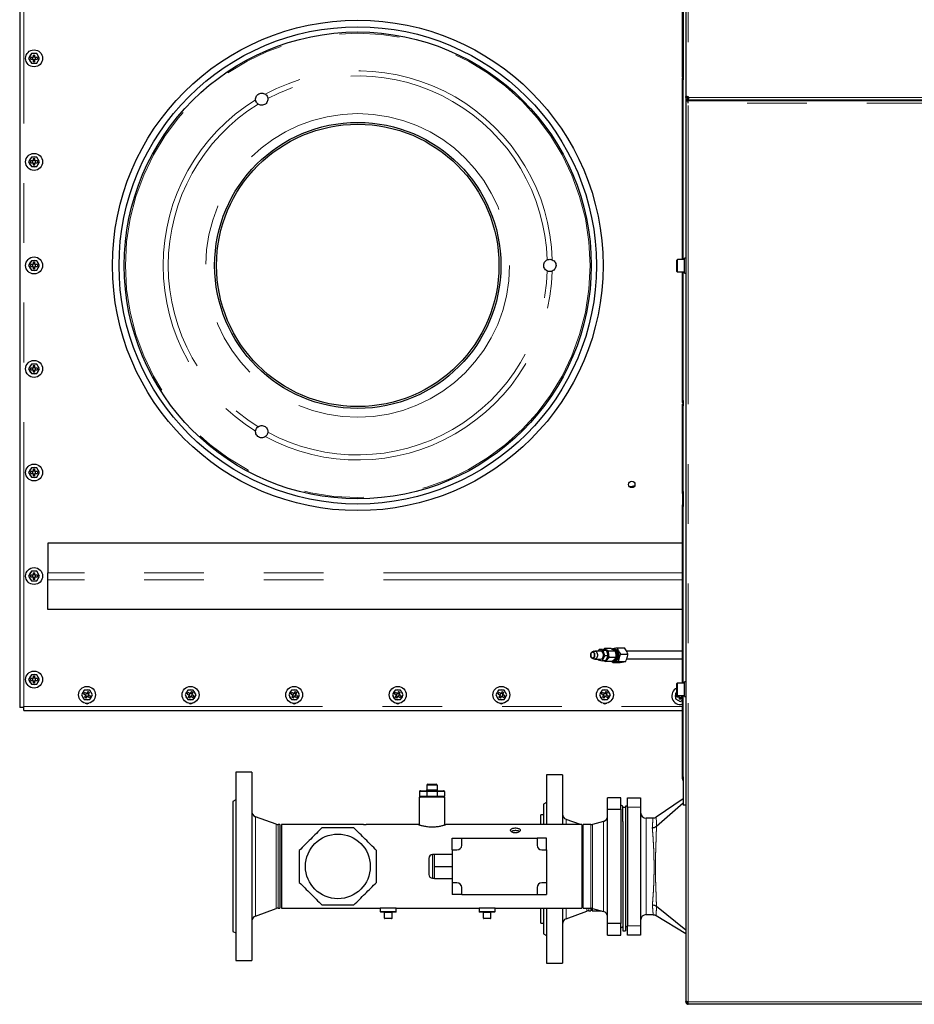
# Model space of a CAD drawing. Header units: millimetres. Extents: x 27 to 265, y 60 to 148.
# Tile 63 of 78: x 150 to 169, y 117 to 138. Entities that reach past the tile are written whole.
import ezdxf

# ---------------------------------------------------------------- set-up
doc = ezdxf.new("R2010")
doc.units = ezdxf.units.MM
doc.linetypes.add('PHANTOM', pattern=[12.7, 6.35, -1.27, 1.27, -1.27, 1.27, -1.27])

msp = doc.modelspace()

# ---------------------------------------------------------------- linework, layer by layer
at = {"color": 7, "linetype": 'Continuous', "lineweight": 25}
for p, q in [((164.232, 146.326), (164.232, 136.281)), ((150.082, 142.088), (150.082, 123.3)), ((164.156, 136.696), (164.156, 141.558)), ((164.172, 141.558), (164.172, 136.655)), ((150.33, 137.194), (150.272, 137.094)), ((150.272, 137.094), (150.33, 136.994)), ((150.367, 137.114), (150.317, 137.114)), ((150.317, 137.074), (150.317, 137.114)), ((150.317, 137.074), (150.367, 137.074)), ((150.445, 137.194), (150.33, 137.194)), ((150.357, 137.114), (150.357, 137.074)), ((150.367, 137.164), (150.407, 137.164)), ((150.367, 137.164), (150.367, 137.114)), ((150.407, 137.124), (150.367, 137.124)), ((150.367, 137.074), (150.367, 137.023)), ((150.367, 137.064), (150.407, 137.064)), ((150.407, 137.114), (150.407, 137.164)), ((150.458, 137.114), (150.407, 137.114)), ((150.407, 137.074), (150.458, 137.074)), ((150.407, 137.023), (150.407, 137.074)), ((150.417, 137.074), (150.417, 137.114)), ((150.503, 137.094), (150.445, 137.194)), ((150.445, 136.994), (150.503, 137.094)), ((150.458, 137.114), (150.458, 137.074)), ((150.33, 136.994), (150.445, 136.994)), ((150.407, 137.023), (150.367, 137.023)), ((164.156, 136.696), (164.172, 136.696)), ((164.156, 136.696), (164.156, 136.676)), ((164.156, 136.676), (164.172, 136.676)), ((164.156, 136.636), (164.156, 136.676)), ((164.156, 132.818), (164.156, 136.636)), ((164.172, 136.655), (164.172, 136.636)), ((164.172, 132.818), (164.172, 136.636)), ((164.232, 136.281), (164.252, 136.281)), ((164.232, 136.259), (164.232, 136.281)), ((164.252, 136.259), (164.232, 136.259)), ((164.232, 136.259), (164.232, 136.194)), ((164.252, 136.259), (164.252, 136.281)), ((164.252, 136.259), (164.277, 136.259)), ((164.258, 136.235), (164.258, 136.217)), ((164.258, 136.214), (164.258, 136.217)), ((164.258, 136.214), (211.424, 136.214)), ((164.258, 136.214), (164.258, 136.194)), ((164.277, 136.259), (164.288, 136.259)), ((164.232, 136.194), (164.232, 117.058)), ((164.232, 136.194), (164.282, 136.194)), ((174.422, 136.194), (164.282, 136.194)), ((164.282, 136.144), (164.282, 136.194)), ((150.33, 134.994), (150.272, 134.894)), ((150.445, 134.994), (150.33, 134.994)), ((150.367, 134.964), (150.407, 134.964)), ((150.367, 134.964), (150.367, 134.914)), ((150.407, 134.914), (150.407, 134.964)), ((150.503, 134.894), (150.445, 134.994)), ((150.272, 134.894), (150.33, 134.794)), ((150.367, 134.914), (150.317, 134.914)), ((150.317, 134.874), (150.317, 134.914)), ((150.317, 134.874), (150.367, 134.874)), ((150.33, 134.794), (150.445, 134.794)), ((150.357, 134.914), (150.357, 134.874)), ((150.407, 134.924), (150.367, 134.924)), ((150.367, 134.874), (150.367, 134.823)), ((150.367, 134.864), (150.407, 134.864)), ((150.407, 134.823), (150.367, 134.823)), ((150.458, 134.914), (150.407, 134.914)), ((150.407, 134.874), (150.458, 134.874)), ((150.407, 134.823), (150.407, 134.874)), ((150.417, 134.874), (150.417, 134.914)), ((150.445, 134.794), (150.503, 134.894)), ((150.458, 134.914), (150.458, 134.874)), ((150.33, 132.794), (150.272, 132.694)), ((150.272, 132.694), (150.33, 132.594)), ((150.367, 132.714), (150.317, 132.714)), ((150.317, 132.674), (150.317, 132.714)), ((150.317, 132.674), (150.367, 132.674)), ((150.445, 132.794), (150.33, 132.794)), ((150.357, 132.714), (150.357, 132.674)), ((150.367, 132.764), (150.407, 132.764)), ((150.367, 132.764), (150.367, 132.714)), ((150.407, 132.724), (150.367, 132.724)), ((150.367, 132.674), (150.367, 132.623)), ((150.367, 132.664), (150.407, 132.664)), ((150.407, 132.714), (150.407, 132.764)), ((150.458, 132.714), (150.407, 132.714)), ((150.407, 132.674), (150.458, 132.674)), ((150.407, 132.623), (150.407, 132.674)), ((150.417, 132.674), (150.417, 132.714)), ((150.503, 132.694), (150.445, 132.794)), ((150.445, 132.594), (150.503, 132.694)), ((150.458, 132.714), (150.458, 132.674)), ((164.042, 132.775), (164.042, 132.808)), ((164.042, 132.568), (164.042, 132.775)), ((164.202, 132.818), (164.052, 132.818)), ((164.232, 132.845), (164.202, 132.845)), ((164.202, 132.531), (164.202, 132.845)), ((150.33, 132.594), (150.445, 132.594)), ((150.407, 132.623), (150.367, 132.623)), ((164.052, 132.558), (164.202, 132.558)), ((164.156, 129.824), (164.156, 132.558)), ((164.172, 129.824), (164.172, 132.558)), ((164.202, 132.531), (164.232, 132.531)), ((150.33, 130.594), (150.272, 130.494)), ((150.445, 130.594), (150.33, 130.594)), ((150.367, 130.564), (150.407, 130.564)), ((150.367, 130.564), (150.367, 130.514)), ((150.407, 130.514), (150.407, 130.564)), ((150.503, 130.494), (150.445, 130.594)), ((150.272, 130.494), (150.33, 130.394)), ((150.367, 130.514), (150.317, 130.514)), ((150.317, 130.474), (150.317, 130.514)), ((150.317, 130.474), (150.367, 130.474)), ((150.33, 130.394), (150.445, 130.394)), ((150.357, 130.514), (150.357, 130.474)), ((150.407, 130.524), (150.367, 130.524)), ((150.367, 130.474), (150.367, 130.423)), ((150.367, 130.464), (150.407, 130.464)), ((150.407, 130.423), (150.367, 130.423)), ((150.458, 130.514), (150.407, 130.514)), ((150.407, 130.474), (150.458, 130.474)), ((150.407, 130.423), (150.407, 130.474)), ((150.417, 130.474), (150.417, 130.514)), ((150.445, 130.394), (150.503, 130.494)), ((150.458, 130.514), (150.458, 130.474)), ((164.156, 129.784), (164.156, 129.824)), ((164.172, 129.784), (164.156, 129.784)), ((164.156, 129.748), (164.172, 129.748)), ((164.156, 129.708), (164.156, 129.748)), ((164.172, 129.824), (164.172, 129.804)), ((164.172, 129.804), (164.172, 129.727)), ((164.172, 129.727), (164.172, 129.708)), ((164.156, 127.888), (164.156, 129.708)), ((164.172, 127.888), (164.172, 129.708)), ((150.33, 128.394), (150.272, 128.294)), ((150.272, 128.294), (150.33, 128.194)), ((150.367, 128.314), (150.317, 128.314)), ((150.317, 128.274), (150.317, 128.314)), ((150.317, 128.274), (150.367, 128.274)), ((150.445, 128.394), (150.33, 128.394)), ((150.357, 128.314), (150.357, 128.274)), ((150.367, 128.364), (150.407, 128.364)), ((150.367, 128.364), (150.367, 128.314)), ((150.407, 128.324), (150.367, 128.324)), ((150.367, 128.274), (150.367, 128.223)), ((150.367, 128.264), (150.407, 128.264)), ((150.407, 128.314), (150.407, 128.364)), ((150.458, 128.314), (150.407, 128.314)), ((150.407, 128.274), (150.458, 128.274)), ((150.407, 128.223), (150.407, 128.274)), ((150.417, 128.274), (150.417, 128.314)), ((150.503, 128.294), (150.445, 128.394)), ((150.445, 128.194), (150.503, 128.294)), ((150.458, 128.314), (150.458, 128.274)), ((150.33, 128.194), (150.445, 128.194)), ((150.407, 128.223), (150.367, 128.223)), ((164.156, 127.848), (164.156, 127.888)), ((164.172, 127.848), (164.156, 127.848)), ((164.156, 127.848), (164.156, 127.628)), ((164.172, 127.888), (164.172, 127.868)), ((164.172, 127.868), (164.172, 127.587)), ((164.156, 127.628), (164.156, 127.608)), ((164.156, 127.608), (164.172, 127.608)), ((164.156, 127.568), (164.156, 127.608)), ((164.156, 123.818), (164.156, 127.568)), ((164.172, 127.587), (164.172, 127.568)), ((164.172, 123.818), (164.172, 127.568)), ((164.156, 126.79), (150.682, 126.79)), ((150.682, 126.79), (150.682, 126.161)), ((150.33, 126.194), (150.272, 126.094)), ((150.445, 126.194), (150.33, 126.194)), ((150.367, 126.164), (150.407, 126.164)), ((150.367, 126.164), (150.367, 126.114)), ((150.407, 126.114), (150.407, 126.164)), ((150.503, 126.094), (150.445, 126.194)), ((150.682, 126.014), (150.682, 126.161)), ((150.272, 126.094), (150.33, 125.994)), ((150.367, 126.114), (150.317, 126.114)), ((150.317, 126.074), (150.317, 126.114)), ((150.317, 126.074), (150.367, 126.074)), ((150.33, 125.994), (150.445, 125.994)), ((150.357, 126.114), (150.357, 126.074)), ((150.407, 126.124), (150.367, 126.124)), ((150.367, 126.074), (150.367, 126.023)), ((150.367, 126.064), (150.407, 126.064)), ((150.407, 126.023), (150.367, 126.023)), ((150.458, 126.114), (150.407, 126.114)), ((150.407, 126.074), (150.458, 126.074)), ((150.407, 126.023), (150.407, 126.074)), ((150.417, 126.074), (150.417, 126.114)), ((150.445, 125.994), (150.503, 126.094)), ((150.458, 126.114), (150.458, 126.074)), ((150.682, 125.385), (150.682, 126.014)), ((164.156, 125.385), (150.682, 125.385)), ((162.278, 124.496), (162.238, 124.48)), ((162.421, 124.499), (162.294, 124.499)), ((162.388, 124.532), (162.37, 124.499)), ((162.477, 124.513), (162.388, 124.532)), ((162.459, 124.532), (162.388, 124.532)), ((162.459, 124.532), (162.548, 124.513)), ((162.5, 124.551), (162.475, 124.529)), ((162.51, 124.395), (162.477, 124.513)), ((162.548, 124.513), (162.477, 124.513)), ((162.641, 124.551), (162.5, 124.551)), ((162.548, 124.513), (162.581, 124.395)), ((162.732, 124.499), (162.59, 124.499)), ((162.711, 124.539), (162.683, 124.539)), ((162.77, 124.569), (162.925, 124.569)), ((164.156, 124.494), (162.974, 124.494)), ((162.238, 124.347), (162.278, 124.332)), ((162.294, 124.329), (162.311, 124.329)), ((162.333, 124.329), (162.421, 124.329)), ((162.361, 124.329), (162.365, 124.315)), ((162.365, 124.315), (162.454, 124.295)), ((162.454, 124.295), (162.51, 124.395)), ((162.524, 124.295), (162.454, 124.295)), ((162.511, 124.295), (162.5, 124.295)), ((162.581, 124.395), (162.51, 124.395)), ((162.581, 124.395), (162.524, 124.295)), ((162.668, 124.276), (162.526, 124.276)), ((162.577, 124.409), (162.576, 124.427)), ((162.745, 124.361), (162.604, 124.361)), ((162.68, 124.259), (162.668, 124.277)), ((162.683, 124.289), (162.711, 124.289)), ((162.798, 124.281), (162.953, 124.281)), ((162.842, 124.436), (162.998, 124.436)), ((162.975, 124.334), (164.156, 124.334)), ((162.68, 124.259), (162.836, 124.259)), ((150.33, 123.994), (150.272, 123.894)), ((150.272, 123.894), (150.33, 123.794)), ((150.367, 123.914), (150.317, 123.914)), ((150.317, 123.874), (150.317, 123.914)), ((150.317, 123.874), (150.367, 123.874)), ((150.445, 123.994), (150.33, 123.994)), ((150.357, 123.914), (150.357, 123.874)), ((150.367, 123.964), (150.407, 123.964)), ((150.367, 123.964), (150.367, 123.914)), ((150.407, 123.924), (150.367, 123.924)), ((150.367, 123.874), (150.367, 123.823)), ((150.367, 123.864), (150.407, 123.864)), ((150.407, 123.914), (150.407, 123.964)), ((150.458, 123.914), (150.407, 123.914)), ((150.407, 123.874), (150.458, 123.874)), ((150.407, 123.823), (150.407, 123.874)), ((150.417, 123.874), (150.417, 123.914)), ((150.503, 123.894), (150.445, 123.994)), ((150.445, 123.794), (150.503, 123.894)), ((150.458, 123.914), (150.458, 123.874)), ((150.33, 123.794), (150.445, 123.794)), ((150.407, 123.823), (150.367, 123.823)), ((151.455, 123.668), (151.397, 123.568)), ((151.57, 123.668), (151.455, 123.668)), ((151.628, 123.568), (151.57, 123.668)), ((153.655, 123.668), (153.597, 123.568)), ((153.77, 123.668), (153.655, 123.668)), ((153.828, 123.568), (153.77, 123.668)), ((155.855, 123.668), (155.797, 123.568)), ((155.97, 123.668), (155.855, 123.668)), ((156.028, 123.568), (155.97, 123.668)), ((158.055, 123.668), (157.997, 123.568)), ((158.17, 123.668), (158.055, 123.668)), ((158.228, 123.568), (158.17, 123.668)), ((160.255, 123.668), (160.197, 123.568)), ((160.37, 123.668), (160.255, 123.668)), ((160.428, 123.568), (160.37, 123.668)), ((162.455, 123.668), (162.397, 123.568)), ((162.57, 123.668), (162.455, 123.668)), ((162.628, 123.568), (162.57, 123.668)), ((164.042, 123.787), (164.042, 123.808)), ((164.042, 123.568), (164.042, 123.787)), ((164.202, 123.818), (164.052, 123.818)), ((164.232, 123.845), (164.202, 123.845)), ((164.202, 123.531), (164.202, 123.845)), ((151.397, 123.568), (151.455, 123.468)), ((151.442, 123.586), (151.462, 123.621)), ((151.442, 123.586), (151.485, 123.561)), ((151.455, 123.468), (151.57, 123.468)), ((151.485, 123.561), (151.46, 123.517)), ((151.495, 123.497), (151.46, 123.517)), ((151.505, 123.596), (151.462, 123.621)), ((151.497, 123.601), (151.477, 123.566)), ((151.48, 123.552), (151.515, 123.532)), ((151.495, 123.497), (151.52, 123.541)), ((151.53, 123.639), (151.505, 123.596)), ((151.545, 123.584), (151.51, 123.604)), ((151.52, 123.541), (151.563, 123.516)), ((151.528, 123.536), (151.548, 123.571)), ((151.53, 123.639), (151.565, 123.619)), ((151.54, 123.576), (151.565, 123.619)), ((151.583, 123.55), (151.54, 123.576)), ((151.583, 123.55), (151.563, 123.516)), ((151.57, 123.468), (151.628, 123.568)), ((153.597, 123.568), (153.655, 123.468)), ((153.642, 123.586), (153.662, 123.621)), ((153.642, 123.586), (153.685, 123.561)), ((153.655, 123.468), (153.77, 123.468)), ((153.685, 123.561), (153.66, 123.517)), ((153.695, 123.497), (153.66, 123.517)), ((153.705, 123.596), (153.662, 123.621)), ((153.697, 123.601), (153.677, 123.566)), ((153.68, 123.552), (153.715, 123.532)), ((153.695, 123.497), (153.72, 123.541)), ((153.73, 123.639), (153.705, 123.596)), ((153.745, 123.584), (153.71, 123.604)), ((153.72, 123.541), (153.763, 123.516)), ((153.728, 123.536), (153.748, 123.571)), ((153.73, 123.639), (153.765, 123.619)), ((153.74, 123.576), (153.765, 123.619)), ((153.783, 123.55), (153.74, 123.576)), ((153.783, 123.55), (153.763, 123.516)), ((153.77, 123.468), (153.828, 123.568)), ((155.797, 123.568), (155.855, 123.468)), ((155.842, 123.586), (155.862, 123.621)), ((155.842, 123.586), (155.885, 123.561)), ((155.855, 123.468), (155.97, 123.468)), ((155.885, 123.561), (155.86, 123.517)), ((155.895, 123.497), (155.86, 123.517)), ((155.905, 123.596), (155.862, 123.621)), ((155.897, 123.601), (155.877, 123.566)), ((155.88, 123.552), (155.915, 123.532)), ((155.895, 123.497), (155.92, 123.541)), ((155.93, 123.639), (155.905, 123.596)), ((155.945, 123.584), (155.91, 123.604)), ((155.92, 123.541), (155.963, 123.516)), ((155.928, 123.536), (155.948, 123.571)), ((155.93, 123.639), (155.965, 123.619)), ((155.94, 123.576), (155.965, 123.619)), ((155.983, 123.55), (155.94, 123.576)), ((155.983, 123.55), (155.963, 123.516)), ((155.97, 123.468), (156.028, 123.568)), ((157.997, 123.568), (158.055, 123.468)), ((158.042, 123.586), (158.062, 123.621)), ((158.042, 123.586), (158.085, 123.561)), ((158.055, 123.468), (158.17, 123.468)), ((158.085, 123.561), (158.06, 123.517)), ((158.095, 123.497), (158.06, 123.517)), ((158.105, 123.596), (158.062, 123.621)), ((158.097, 123.601), (158.077, 123.566)), ((158.08, 123.552), (158.115, 123.532)), ((158.095, 123.497), (158.12, 123.541)), ((158.13, 123.639), (158.105, 123.596)), ((158.145, 123.584), (158.11, 123.604)), ((158.12, 123.541), (158.163, 123.516)), ((158.128, 123.536), (158.148, 123.571)), ((158.13, 123.639), (158.165, 123.619)), ((158.14, 123.576), (158.165, 123.619)), ((158.183, 123.55), (158.14, 123.576)), ((158.183, 123.55), (158.163, 123.516)), ((158.17, 123.468), (158.228, 123.568)), ((160.197, 123.568), (160.255, 123.468)), ((160.242, 123.586), (160.262, 123.621)), ((160.242, 123.586), (160.285, 123.561)), ((160.255, 123.468), (160.37, 123.468)), ((160.285, 123.561), (160.26, 123.517)), ((160.295, 123.497), (160.26, 123.517)), ((160.305, 123.596), (160.262, 123.621)), ((160.297, 123.601), (160.277, 123.566)), ((160.28, 123.552), (160.315, 123.532)), ((160.295, 123.497), (160.32, 123.541)), ((160.33, 123.639), (160.305, 123.596)), ((160.345, 123.584), (160.31, 123.604)), ((160.32, 123.541), (160.363, 123.516)), ((160.328, 123.536), (160.348, 123.571)), ((160.33, 123.639), (160.365, 123.619)), ((160.34, 123.576), (160.365, 123.619)), ((160.383, 123.55), (160.34, 123.576)), ((160.383, 123.55), (160.363, 123.516)), ((160.37, 123.468), (160.428, 123.568)), ((162.397, 123.568), (162.455, 123.468)), ((162.442, 123.586), (162.462, 123.621)), ((162.442, 123.586), (162.485, 123.561)), ((162.455, 123.468), (162.57, 123.468)), ((162.485, 123.561), (162.46, 123.517)), ((162.495, 123.497), (162.46, 123.517)), ((162.505, 123.596), (162.462, 123.621)), ((162.497, 123.601), (162.477, 123.566)), ((162.48, 123.552), (162.515, 123.532)), ((162.495, 123.497), (162.52, 123.541)), ((162.53, 123.639), (162.505, 123.596)), ((162.545, 123.584), (162.51, 123.604)), ((162.52, 123.541), (162.563, 123.516)), ((162.528, 123.536), (162.548, 123.571)), ((162.53, 123.639), (162.565, 123.619)), ((162.54, 123.576), (162.565, 123.619)), ((162.583, 123.55), (162.54, 123.576)), ((162.583, 123.55), (162.563, 123.516)), ((162.57, 123.468), (162.628, 123.568)), ((164.042, 123.62), (164.012, 123.602)), ((164.012, 123.602), (164.012, 123.487)), ((164.012, 123.487), (164.112, 123.429)), ((164.043, 123.565), (164.042, 123.565)), ((164.042, 123.525), (164.042, 123.565)), ((164.042, 123.525), (164.092, 123.525)), ((164.052, 123.558), (164.202, 123.558)), ((164.082, 123.558), (164.082, 123.525)), ((164.092, 123.525), (164.092, 123.474)), ((164.092, 123.515), (164.132, 123.515)), ((164.132, 123.474), (164.092, 123.474)), ((164.112, 123.429), (164.156, 123.455)), ((164.132, 123.474), (164.132, 123.525)), ((164.132, 123.525), (164.156, 123.525)), ((164.142, 123.525), (164.142, 123.558)), ((164.156, 121.824), (164.156, 123.558)), ((164.172, 121.824), (164.172, 123.558)), ((164.202, 123.531), (164.232, 123.531)), ((150.167, 123.3), (150.082, 123.3)), ((150.167, 123.3), (150.167, 123.325)), ((150.167, 123.24), (150.167, 123.3)), ((150.167, 123.24), (164.156, 123.24)), ((155.01, 121.924), (154.67, 121.924)), ((154.67, 121.924), (154.67, 117.924)), ((155.01, 121.924), (155.01, 117.924)), ((161.61, 121.868), (161.27, 121.868)), ((161.27, 121.868), (161.27, 120.813)), ((161.61, 121.868), (161.61, 120.813)), ((164.156, 121.784), (164.156, 121.824)), ((164.172, 121.784), (164.156, 121.784)), ((164.172, 121.824), (164.172, 121.804)), ((164.172, 121.804), (164.172, 121.224)), ((158.73, 121.653), (158.73, 121.553)), ((158.75, 121.673), (158.93, 121.673)), ((158.95, 121.653), (158.95, 121.553)), ((158.57, 121.393), (158.57, 120.806)), ((159.11, 121.393), (158.57, 121.393)), ((158.575, 121.513), (158.575, 121.413)), ((158.595, 121.533), (158.739, 121.533)), ((158.731, 121.513), (158.731, 121.413)), ((158.739, 121.533), (158.942, 121.533)), ((158.942, 121.533), (159.085, 121.533)), ((158.95, 121.513), (158.95, 121.413)), ((159.105, 121.513), (159.105, 121.413)), ((159.11, 120.806), (159.11, 121.393)), ((162.57, 121.14), (162.57, 121.384)), ((162.85, 121.384), (162.57, 121.384)), ((162.85, 121.14), (162.85, 121.384)), ((162.99, 121.384), (163.27, 121.384)), ((162.99, 121.184), (162.99, 121.384)), ((163.27, 121.384), (163.27, 121.184)), ((164.172, 121.358), (163.601, 120.97)), ((154.67, 121.338), (154.61, 121.304)), ((154.61, 121.304), (154.61, 118.544)), ((161.27, 121.282), (161.21, 121.248)), ((161.21, 121.248), (161.21, 120.813)), ((162.57, 121.14), (162.85, 121.14)), ((162.57, 118.708), (162.57, 121.14)), ((162.89, 121.204), (162.85, 121.227)), ((162.85, 121.14), (162.85, 118.708)), ((162.89, 120.879), (162.89, 121.204)), ((162.95, 121.177), (162.89, 121.177)), ((162.99, 121.204), (162.95, 121.204)), ((162.95, 121.204), (162.95, 120.879)), ((162.99, 121.184), (162.99, 118.664)), ((163.27, 121.184), (163.27, 118.664)), ((164.172, 121.267), (163.606, 120.773)), ((164.232, 121.224), (164.172, 121.224)), ((155.529, 120.82), (155.089, 120.98)), ((161.21, 121.018), (161.15, 121.018)), ((161.15, 120.813), (161.15, 121.018)), ((163.534, 120.949), (163.39, 120.949)), ((155.61, 120.813), (155.57, 120.813)), ((155.61, 120.813), (155.61, 119.035)), ((157.347, 120.813), (155.64, 120.813)), ((155.64, 120.813), (155.64, 119.035)), ((158.55, 120.813), (157.474, 120.813)), ((162.02, 120.813), (159.13, 120.813)), ((161.995, 120.813), (161.689, 120.924)), ((162.02, 120.813), (162.02, 119.035)), ((162.05, 120.792), (162.02, 120.803)), ((162.214, 120.813), (162.05, 120.813)), ((162.05, 119.035), (162.05, 120.813)), ((162.482, 120.88), (162.246, 120.817)), ((162.89, 120.879), (162.89, 118.557)), ((162.95, 120.879), (162.95, 118.557)), ((163.606, 120.773), (163.606, 120.772)), ((159.27, 120.274), (159.27, 120.524)), ((159.27, 120.524), (159.47, 120.524)), ((159.47, 120.374), (159.47, 120.524)), ((159.47, 120.524), (161.07, 120.524)), ((161.07, 120.524), (161.07, 120.374)), ((161.27, 120.524), (161.07, 120.524)), ((161.27, 120.274), (161.27, 120.524)), ((158.77, 120.094), (158.77, 119.754)), ((158.89, 120.174), (158.85, 120.174)), ((158.89, 120.184), (159.27, 120.184)), ((158.89, 119.924), (158.89, 120.184)), ((159.27, 120.274), (159.27, 119.574)), ((159.27, 120.274), (159.37, 120.274)), ((161.17, 120.274), (161.27, 120.274)), ((161.27, 120.274), (161.27, 119.574)), ((158.89, 119.924), (159.27, 119.924)), ((158.89, 119.664), (158.89, 119.924)), ((158.85, 119.674), (158.89, 119.674)), ((158.89, 119.664), (159.27, 119.664)), ((159.37, 119.574), (159.27, 119.574)), ((159.27, 119.574), (159.27, 119.324)), ((159.47, 119.324), (159.47, 119.474)), ((161.07, 119.474), (161.07, 119.324)), ((161.27, 119.574), (161.17, 119.574)), ((161.27, 119.574), (161.27, 119.324)), ((159.47, 119.324), (159.27, 119.324)), ((159.47, 119.324), (161.07, 119.324)), ((161.07, 119.324), (161.27, 119.324)), ((163.606, 119.078), (164.232, 118.577)), ((163.606, 119.078), (163.606, 119.078)), ((155.089, 118.868), (155.529, 119.027)), ((155.57, 119.035), (155.61, 119.035)), ((155.64, 119.035), (157.74, 119.035)), ((157.74, 119.035), (157.74, 118.965)), ((158.08, 119.035), (157.74, 119.035)), ((158.07, 118.955), (157.75, 118.955)), ((157.83, 118.825), (157.83, 118.945)), ((157.99, 118.825), (157.99, 118.945)), ((158.08, 119.035), (159.84, 119.035)), ((158.08, 118.965), (158.08, 119.035)), ((159.84, 119.035), (159.84, 118.965)), ((160.18, 119.035), (159.84, 119.035)), ((160.17, 118.955), (159.85, 118.955)), ((159.93, 118.825), (159.93, 118.945)), ((160.09, 118.825), (160.09, 118.945)), ((160.18, 119.035), (162.02, 119.035)), ((160.18, 118.965), (160.18, 119.035)), ((161.15, 118.718), (161.15, 119.035)), ((161.21, 119.035), (161.21, 118.488)), ((161.27, 119.035), (161.27, 117.868)), ((161.61, 119.035), (161.61, 117.868)), ((161.689, 118.812), (162.129, 118.971)), ((162.05, 119.035), (162.214, 119.035)), ((162.17, 118.979), (162.21, 118.979)), ((162.21, 119.035), (162.21, 118.979)), ((162.24, 119.032), (162.24, 118.979)), ((162.24, 118.979), (162.439, 118.979)), ((162.246, 119.031), (162.482, 118.967)), ((163.39, 118.899), (163.537, 118.899)), ((163.599, 118.881), (164.232, 118.497)), ((157.98, 118.815), (157.84, 118.815)), ((160.08, 118.815), (159.94, 118.815)), ((161.15, 118.718), (161.21, 118.718)), ((162.85, 118.708), (162.57, 118.708)), ((162.57, 118.464), (162.57, 118.708)), ((162.85, 118.464), (162.85, 118.708)), ((162.85, 118.621), (162.89, 118.644)), ((162.95, 118.644), (162.99, 118.644)), ((162.99, 118.464), (162.99, 118.664)), ((163.27, 118.664), (163.27, 118.464)), ((154.61, 118.544), (154.67, 118.509)), ((161.21, 118.488), (161.27, 118.453)), ((162.57, 118.464), (162.85, 118.464)), ((162.89, 118.557), (162.95, 118.557)), ((163.27, 118.464), (162.99, 118.464)), ((154.67, 117.924), (155.01, 117.924)), ((161.27, 117.868), (161.61, 117.868)), ((164.232, 117.058), (164.232, 117.044)), ((164.232, 117.044), (164.257, 117.044)), ((164.257, 117.049), (164.257, 117.044)), ((164.282, 116.994), (164.282, 117.044)), ((174.422, 116.994), (164.282, 116.994))]:
    msp.add_line(p, q, dxfattribs=at)
at = {"color": 8, "linetype": 'PHANTOM', "lineweight": 18}
for p, q in [((164.277, 146.326), (164.277, 136.281)), ((150.167, 142.063), (150.167, 123.325)), ((164.172, 136.636), (164.156, 136.636)), ((164.277, 136.281), (164.277, 136.259)), ((164.288, 136.259), (211.469, 136.259)), ((174.422, 136.144), (164.282, 136.144)), ((164.282, 117.044), (164.282, 136.144)), ((164.052, 132.818), (164.052, 132.783)), ((164.052, 132.783), (164.052, 132.558)), ((164.156, 129.824), (164.172, 129.824)), ((164.172, 129.708), (164.156, 129.708)), ((164.156, 127.888), (164.172, 127.888)), ((164.172, 127.628), (164.156, 127.628)), ((164.172, 127.568), (164.156, 127.568)), ((164.156, 126.161), (150.682, 126.161)), ((164.156, 126.014), (150.682, 126.014)), ((164.052, 123.818), (164.052, 123.796)), ((164.052, 123.796), (164.052, 123.558)), ((150.167, 123.325), (164.156, 123.325)), ((164.156, 121.824), (164.172, 121.824)), ((158.95, 121.653), (158.73, 121.653)), ((158.731, 121.513), (158.575, 121.513)), ((158.575, 121.413), (158.731, 121.413)), ((158.73, 121.553), (158.95, 121.553)), ((158.95, 121.513), (158.731, 121.513)), ((158.731, 121.413), (158.95, 121.413)), ((159.105, 121.513), (158.95, 121.513)), ((158.95, 121.413), (159.105, 121.413)), ((163.27, 121.184), (162.99, 121.184)), ((155.089, 120.98), (155.089, 118.868)), ((163.39, 120.949), (163.39, 118.899)), ((155.529, 120.82), (155.529, 119.027)), ((155.57, 120.813), (155.57, 119.035)), ((161.689, 120.924), (161.689, 120.813)), ((162.214, 119.035), (162.214, 120.813)), ((162.246, 119.031), (162.246, 120.817)), ((162.482, 118.967), (162.482, 120.88)), ((158.85, 120.174), (158.85, 119.674)), ((157.74, 118.965), (158.08, 118.965)), ((157.99, 118.945), (157.83, 118.945)), ((159.84, 118.965), (160.18, 118.965)), ((160.09, 118.945), (159.93, 118.945)), ((161.689, 119.035), (161.689, 118.812)), ((162.129, 119.035), (162.129, 118.971)), ((162.17, 119.035), (162.17, 118.979)), ((157.83, 118.825), (157.99, 118.825)), ((159.93, 118.825), (160.09, 118.825)), ((162.99, 118.664), (163.27, 118.664)), ((164.282, 117.044), (174.422, 117.044))]:
    msp.add_line(p, q, dxfattribs=at)
at = {"color": 7, "linetype": 'Continuous', "lineweight": 25, "flags": 128}
for points in [[(164.156, 129.784), (164.157, 129.777), (164.159, 129.77), (164.163, 129.764), (164.167, 129.758), (164.172, 129.754), (164.172, 129.754)], [(162.278, 124.496), (162.289, 124.498), (162.307, 124.497), (162.324, 124.487), (162.338, 124.471), (162.348, 124.45), (162.353, 124.426), (162.353, 124.401)], [(162.481, 124.401), (162.481, 124.426), (162.475, 124.45), (162.465, 124.471), (162.451, 124.487), (162.435, 124.497), (162.421, 124.499)], [(162.482, 124.527), (162.489, 124.53), (162.51, 124.532), (162.531, 124.527), (162.55, 124.514), (162.566, 124.496), (162.579, 124.472), (162.587, 124.444), (162.59, 124.415), (162.587, 124.385), (162.58, 124.358), (162.568, 124.333), (162.552, 124.314), (162.533, 124.301), (162.526, 124.299)], [(162.672, 124.538), (162.681, 124.539), (162.703, 124.536), (162.723, 124.525), (162.74, 124.509), (162.755, 124.486), (162.765, 124.46), (162.77, 124.431)], [(162.693, 124.539), (162.71, 124.541), (162.731, 124.538), (162.752, 124.527), (162.77, 124.51), (162.784, 124.488), (162.795, 124.461), (162.8, 124.431), (162.801, 124.4), (162.796, 124.37), (162.786, 124.343), (162.772, 124.32), (162.754, 124.302), (162.734, 124.29), (162.712, 124.286), (162.693, 124.289)], [(162.799, 124.431), (162.793, 124.46), (162.783, 124.486), (162.769, 124.509), (162.751, 124.525), (162.731, 124.536), (162.711, 124.539)], [(162.3, 124.403), (162.299, 124.426), (162.294, 124.447), (162.284, 124.465), (162.27, 124.477), (162.255, 124.482), (162.239, 124.48), (162.224, 124.471), (162.213, 124.455), (162.205, 124.435), (162.203, 124.413), (162.206, 124.39), (162.213, 124.371), (162.225, 124.355), (162.24, 124.347), (162.256, 124.345), (162.272, 124.351), (162.285, 124.364), (162.295, 124.382), (162.3, 124.403)], [(162.293, 124.405), (162.293, 124.426), (162.288, 124.445), (162.278, 124.461), (162.265, 124.471), (162.25, 124.474), (162.236, 124.47), (162.223, 124.459), (162.214, 124.442), (162.209, 124.423), (162.21, 124.402), (162.215, 124.383), (162.225, 124.367), (162.238, 124.357), (162.252, 124.354), (162.267, 124.358), (162.279, 124.369), (162.289, 124.385), (162.293, 124.405)], [(162.353, 124.401), (162.348, 124.377), (162.338, 124.356), (162.324, 124.34), (162.307, 124.331), (162.289, 124.329), (162.278, 124.332)], [(162.77, 124.431), (162.771, 124.401), (162.766, 124.371), (162.756, 124.344), (162.742, 124.321), (162.725, 124.304), (162.705, 124.293), (162.684, 124.289), (162.683, 124.289)], [(162.711, 124.289), (162.712, 124.289), (162.733, 124.293), (162.753, 124.304), (162.771, 124.321), (162.785, 124.344), (162.794, 124.371), (162.799, 124.401), (162.799, 124.431)], [(162.753, 124.429), (162.747, 124.456), (162.737, 124.481)], [(164.042, 123.623), (164.04, 123.621), (164.035, 123.615)]]:
    msp.add_lwpolyline(points, dxfattribs=at)
at = {"color": 8, "linetype": 'PHANTOM', "lineweight": 18, "flags": 128}
for points in [[(163.601, 120.97), (163.601, 120.961), (163.602, 120.935), (163.604, 120.884), (163.606, 120.81), (163.606, 120.773), (163.606, 120.773), (163.606, 120.773)], [(163.606, 119.078), (163.606, 119.078)]]:
    msp.add_lwpolyline(points, dxfattribs=at)
at = {"color": 7, "linetype": 'Continuous', "lineweight": 25}
for centre, radius in [((157.262, 132.694), 5.21), ((157.262, 132.694), 5.07), ((157.262, 132.694), 4.96), ((150.387, 137.094), 0.18), ((157.262, 132.694), 3.04), ((157.262, 132.694), 3), ((150.387, 134.894), 0.18), ((150.387, 132.694), 0.18), ((150.387, 130.494), 0.18), ((150.387, 128.294), 0.18), ((163.082, 128.04), 0.068), ((150.387, 126.094), 0.18), ((150.387, 123.894), 0.18), ((151.512, 123.568), 0.18), ((153.712, 123.568), 0.18), ((155.912, 123.568), 0.18), ((158.112, 123.568), 0.18), ((160.312, 123.568), 0.18), ((162.512, 123.568), 0.18), ((156.84, 119.924), 0.688)]:
    msp.add_circle(centre, radius, dxfattribs=at)
at = {"color": 8, "linetype": 'PHANTOM', "lineweight": 18}
for radius in [4.934, 3.226]:
    msp.add_circle((157.262, 132.694), radius, dxfattribs=at)
at = {"color": 7, "linetype": 'Continuous', "lineweight": 25}
for centre, radius, start, end in [((150.387, 137.094), 0.105, 132.2472, 167.7528), ((150.387, 137.094), 0.105, 192.2472, 227.7528), ((150.387, 137.094), 0.105, 72.2472, 107.7528), ((150.387, 137.094), 0.105, 12.2472, 47.7528), ((150.387, 137.094), 0.105, 312.2472, 347.7528), ((150.387, 137.094), 0.105, 252.2472, 287.7528), ((164.258, 136.259), 0.03, 0.0668, 49.1184), ((150.387, 134.894), 0.105, 132.2472, 167.7528), ((150.387, 134.894), 0.105, 72.2472, 107.7528), ((150.387, 134.894), 0.105, 12.2472, 47.7528), ((150.387, 134.894), 0.105, 192.2472, 227.7528), ((150.387, 134.894), 0.105, 252.2472, 287.7528), ((150.387, 134.894), 0.105, 312.2472, 347.7528), ((150.387, 132.694), 0.105, 132.2472, 167.7528), ((150.387, 132.694), 0.105, 192.2472, 227.7528), ((150.387, 132.694), 0.105, 72.2472, 107.7528), ((150.387, 132.694), 0.105, 12.2472, 47.7528), ((150.387, 132.694), 0.105, 312.2472, 347.7528), ((164.052, 132.808), 0.01, 90, 180), ((150.387, 132.694), 0.105, 252.2472, 287.7528), ((164.052, 132.568), 0.01, 180, 270), ((150.387, 130.494), 0.105, 132.2472, 167.7528), ((150.387, 130.494), 0.105, 72.2472, 107.7528), ((150.387, 130.494), 0.105, 12.2472, 47.7528), ((150.387, 130.494), 0.105, 192.2472, 227.7528), ((150.387, 130.494), 0.105, 252.2472, 287.7528), ((150.387, 130.494), 0.105, 312.2472, 347.7528), ((150.387, 128.294), 0.105, 132.2472, 167.7528), ((150.387, 128.294), 0.105, 192.2472, 227.7528), ((150.387, 128.294), 0.105, 72.2472, 107.7528), ((150.387, 128.294), 0.105, 12.2472, 47.7528), ((150.387, 128.294), 0.105, 312.2472, 347.7528), ((150.387, 128.294), 0.105, 252.2472, 287.7528), ((163.044, 128.218), 0.223, 266.7441, 297.6765), ((150.387, 126.094), 0.105, 132.2472, 167.7528), ((150.387, 126.094), 0.105, 72.2472, 107.7528), ((150.387, 126.094), 0.105, 12.2472, 47.7528), ((150.387, 126.094), 0.105, 192.2472, 227.7528), ((150.387, 126.094), 0.105, 252.2472, 287.7528), ((150.387, 126.094), 0.105, 312.2472, 347.7528), ((162.459, 124.418), 0.117, 4.3485, 34.5907), ((162.62, 124.418), 0.137, 4.5572, 32.7765), ((162.409, 124.399), 0.0718, 279.9204, 1.1691), ((162.474, 124.402), 0.101, 313.3958, 347.6083), ((162.638, 124.407), 0.121, 301.1653, 10.5176), ((162.604, 124.414), 0.15, 343.1087, 5.8016), ((150.387, 123.894), 0.105, 132.2472, 167.7528), ((150.387, 123.894), 0.105, 192.2472, 227.7528), ((150.387, 123.894), 0.105, 72.2472, 107.7528), ((150.387, 123.894), 0.105, 12.2472, 47.7528), ((150.387, 123.894), 0.105, 312.2472, 347.7528), ((150.387, 123.894), 0.105, 252.2472, 287.7528), ((151.512, 123.568), 0.105, 72.2472, 107.7528), ((153.712, 123.568), 0.105, 72.2472, 107.7528), ((155.912, 123.568), 0.105, 72.2472, 107.7528), ((158.112, 123.568), 0.105, 72.2472, 107.7528), ((160.312, 123.568), 0.105, 72.2472, 107.7528), ((162.512, 123.568), 0.105, 72.2472, 107.7528), ((164.112, 123.545), 0.18, 112.8854, 284.149), ((164.052, 123.808), 0.01, 90, 180), ((151.512, 123.568), 0.105, 132.2472, 167.7528), ((151.512, 123.568), 0.105, 192.2472, 227.7528), ((151.512, 123.568), 0.105, 252.2472, 287.7528), ((151.512, 123.568), 0.105, 12.2472, 47.7528), ((151.512, 123.568), 0.105, 312.2472, 347.7528), ((153.712, 123.568), 0.105, 132.2472, 167.7528), ((153.712, 123.568), 0.105, 192.2472, 227.7528), ((153.712, 123.568), 0.105, 252.2472, 287.7528), ((153.712, 123.568), 0.105, 12.2472, 47.7528), ((153.712, 123.568), 0.105, 312.2472, 347.7528), ((155.912, 123.568), 0.105, 132.2472, 167.7528), ((155.912, 123.568), 0.105, 192.2472, 227.7528), ((155.912, 123.568), 0.105, 252.2472, 287.7528), ((155.912, 123.568), 0.105, 12.2472, 47.7528), ((155.912, 123.568), 0.105, 312.2472, 347.7528), ((158.112, 123.568), 0.105, 132.2472, 167.7528), ((158.112, 123.568), 0.105, 192.2472, 227.7528), ((158.112, 123.568), 0.105, 252.2472, 287.7528), ((158.112, 123.568), 0.105, 12.2472, 47.7528), ((158.112, 123.568), 0.105, 312.2472, 347.7528), ((160.312, 123.568), 0.105, 132.2472, 167.7528), ((160.312, 123.568), 0.105, 192.2472, 227.7528), ((160.312, 123.568), 0.105, 252.2472, 287.7528), ((160.312, 123.568), 0.105, 12.2472, 47.7528), ((160.312, 123.568), 0.105, 312.2472, 347.7528), ((162.512, 123.568), 0.105, 132.2472, 167.7528), ((162.512, 123.568), 0.105, 192.2472, 227.7528), ((162.512, 123.568), 0.105, 252.2472, 287.7528), ((162.512, 123.568), 0.105, 12.2472, 47.7528), ((162.512, 123.568), 0.105, 312.2472, 347.7528), ((164.112, 123.545), 0.105, 162.2472, 197.7528), ((164.112, 123.545), 0.105, 222.2472, 257.7528), ((164.052, 123.568), 0.01, 180, 270), ((164.112, 123.545), 0.105, 282.2472, 294.7745), ((151.512, 123.445), 0.065, 233.3804, 306.6196), ((153.712, 123.445), 0.065, 233.3802, 306.6198), ((155.912, 123.445), 0.065, 233.3803, 306.6197), ((158.112, 123.445), 0.065, 233.3804, 306.6196), ((160.312, 123.445), 0.065, 233.3802, 306.6198), ((162.512, 123.445), 0.065, 233.3802, 306.6198), ((158.75, 121.653), 0.02, 90, 180), ((158.93, 121.653), 0.02, 0, 90), ((158.595, 121.513), 0.02, 90, 180), ((158.595, 121.413), 0.02, 180, 270), ((158.71, 121.553), 0.02, 270, 0), ((158.97, 121.553), 0.02, 180, 270), ((159.085, 121.513), 0.02, 0, 90), ((159.085, 121.413), 0.02, 270, 0), ((155.13, 121.093), 0.12, 180, 250), ((161.73, 121.037), 0.12, 180, 250), ((162.45, 120.996), 0.12, 285, 0), ((163.39, 121.069), 0.12, 180, 270), ((155.57, 120.933), 0.12, 250, 270), ((162.214, 120.933), 0.12, 270, 285), ((159.37, 120.374), 0.1, 270, 0), ((161.17, 120.374), 0.1, 180, 270), ((158.85, 120.094), 0.08, 90, 180), ((158.85, 119.754), 0.08, 180, 270), ((159.37, 119.474), 0.1, 0, 90), ((161.17, 119.474), 0.1, 90, 180), ((155.13, 118.755), 0.12, 110, 180), ((155.57, 118.915), 0.12, 90, 110), ((157.75, 118.965), 0.01, 180, 270), ((157.82, 118.945), 0.01, 0, 90), ((158, 118.945), 0.01, 90, 180), ((158.07, 118.965), 0.01, 270, 0), ((159.85, 118.965), 0.01, 180, 270), ((159.92, 118.945), 0.01, 0, 90), ((160.1, 118.945), 0.01, 90, 180), ((160.17, 118.965), 0.01, 270, 0), ((162.17, 118.859), 0.12, 90, 110), ((162.214, 118.915), 0.12, 75, 90), ((162.45, 118.851), 0.12, 0, 75), ((163.39, 118.779), 0.12, 90, 180), ((157.84, 118.825), 0.01, 180, 270), ((157.98, 118.825), 0.01, 270, 0), ((159.94, 118.825), 0.01, 180, 270), ((160.08, 118.825), 0.01, 270, 0), ((161.73, 118.699), 0.12, 110, 180)]:
    msp.add_arc(centre, radius, start, end, dxfattribs=at)
at = {"color": 8, "linetype": 'PHANTOM', "lineweight": 18}
for radius, start, end in [(4.134, 1.6528, 118.3472), (4.026, 1.6747, 118.3253), (4.134, 121.6528, 238.3472), (4.026, 121.6747, 238.3253), (4.134, 241.6528, 358.3472), (4.026, 241.6747, 358.3253)]:
    msp.add_arc((157.262, 132.694), radius, start, end, dxfattribs=at)
at = {"color": 7, "linetype": 'Continuous', "lineweight": 25}
for centre, start_param, end_param in [((158.739, 121.513), 0, 1.570796), ((158.739, 121.413), 1.570796, 3.141593), ((158.942, 121.513), 4.712389, 6.283185), ((158.942, 121.413), 3.141593, 4.712389)]:
    msp.add_ellipse(centre, major_axis=(0, 0.02), ratio=0.414214, start_param=start_param, end_param=end_param, dxfattribs=at)
for points, knots in [([(155.093, 136.212), (155.093, 136.227), (155.093, 136.256), (155.111, 136.298), (155.14, 136.331), (155.179, 136.352), (155.222, 136.359), (155.264, 136.353), (155.288, 136.339), (155.3, 136.332)], [0, 0, 0, 0, 0.1470053, 0.2941804, 0.4387434, 0.5804759, 0.7211955, 0.8630648, 1, 1, 1, 1]), ([(155.148, 136.12), (155.138, 136.129), (155.118, 136.146), (155.1, 136.179), (155.095, 136.202), (155.093, 136.212)], [0, 0, 0, 0, 0.356598, 0.713969, 1, 1, 1, 1]), ([(155.352, 136.238), (155.352, 136.223), (155.351, 136.194), (155.332, 136.153), (155.302, 136.121), (155.263, 136.101), (155.22, 136.095), (155.18, 136.102), (155.158, 136.115), (155.148, 136.12)], [0, 0, 0, 0, 0.150784, 0.301748, 0.449801, 0.594638, 0.738476, 0.883887, 1, 1, 1, 1]), ([(155.3, 136.332), (155.302, 136.33), (155.316, 136.319), (155.336, 136.294), (155.349, 136.262), (155.351, 136.244), (155.352, 136.238)], [0, 0, 0, 0, 0.086444, 0.4877959, 0.84484, 1, 1, 1, 1]), ([(164.232, 136.281), (164.233, 136.283), (164.233, 136.285), (164.235, 136.287), (164.239, 136.288), (164.245, 136.289), (164.253, 136.288), (164.261, 136.287), (164.27, 136.285), (164.275, 136.283), (164.277, 136.281)], [0, 0, 0, 0, 0.11536, 0.238974, 0.368203, 0.500002, 0.631871, 0.760883, 0.883218, 1, 1, 1, 1]), ([(164.252, 136.281), (164.253, 136.282), (164.253, 136.285), (164.254, 136.287), (164.255, 136.288), (164.256, 136.288)], [0, 0, 0, 0, 0.371942, 0.745188, 1, 1, 1, 1]), ([(164.288, 136.259), (164.288, 136.255), (164.288, 136.248), (164.286, 136.239), (164.283, 136.231), (164.279, 136.225), (164.275, 136.221), (164.27, 136.218), (164.264, 136.217), (164.26, 136.217), (164.258, 136.217)], [0, 0, 0, 0, 0.156783, 0.30949, 0.45436, 0.588146, 0.708929, 0.816037, 0.910759, 1, 1, 1, 1]), ([(164.288, 136.259), (164.288, 136.257), (164.288, 136.253), (164.286, 136.248), (164.283, 136.243), (164.279, 136.24), (164.275, 136.238), (164.268, 136.236), (164.262, 136.236), (164.258, 136.235)], [0, 0, 0, 0, 0.125001, 0.250013, 0.375084, 0.500299, 0.625504, 0.750746, 1, 1, 1, 1]), ([(161.287, 132.576), (161.275, 132.584), (161.249, 132.599), (161.223, 132.636), (161.211, 132.678), (161.213, 132.722), (161.229, 132.762), (161.255, 132.793), (161.277, 132.806), (161.287, 132.811)], [0, 0, 0, 0, 0.150779, 0.301744, 0.449793, 0.59463, 0.738469, 0.883884, 1, 1, 1, 1]), ([(161.287, 132.811), (161.299, 132.816), (161.324, 132.825), (161.362, 132.824), (161.384, 132.816), (161.394, 132.813)], [0, 0, 0, 0, 0.3565992, 0.713958, 1, 1, 1, 1]), ([(161.394, 132.813), (161.407, 132.806), (161.433, 132.791), (161.46, 132.755), (161.474, 132.713), (161.473, 132.669), (161.457, 132.628), (161.431, 132.594), (161.406, 132.581), (161.394, 132.574)], [0, 0, 0, 0, 0.147001, 0.294182, 0.43874, 0.580471, 0.721195, 0.863058, 1, 1, 1, 1]), ([(161.394, 132.574), (161.382, 132.57), (161.357, 132.562), (161.319, 132.564), (161.297, 132.572), (161.287, 132.576)], [0, 0, 0, 0, 0.357587, 0.716014, 1, 1, 1, 1]), ([(155.093, 129.175), (155.096, 129.188), (155.101, 129.214), (155.122, 129.246), (155.14, 129.261), (155.148, 129.267)], [0, 0, 0, 0, 0.3575737, 0.7160284, 1, 1, 1, 1]), ([(155.3, 129.056), (155.287, 129.048), (155.262, 129.033), (155.217, 129.028), (155.174, 129.037), (155.136, 129.06), (155.108, 129.094), (155.092, 129.134), (155.093, 129.161), (155.093, 129.175)], [0, 0, 0, 0, 0.147006, 0.294187, 0.43874, 0.580478, 0.721198, 0.863062, 1, 1, 1, 1]), ([(155.148, 129.267), (155.161, 129.274), (155.187, 129.289), (155.232, 129.292), (155.275, 129.282), (155.312, 129.258), (155.338, 129.224), (155.352, 129.186), (155.352, 129.161), (155.352, 129.149)], [0, 0, 0, 0, 0.1507845, 0.3017487, 0.449804, 0.5946335, 0.7384712, 0.883888, 1, 1, 1, 1]), ([(155.352, 129.149), (155.351, 129.141), (155.348, 129.119), (155.331, 129.086), (155.312, 129.065), (155.301, 129.057), (155.3, 129.056)], [0, 0, 0, 0, 0.236764, 0.618712, 0.967707, 1, 1, 1, 1]), ([(162.59, 124.499), (162.578, 124.504), (162.553, 124.516), (162.522, 124.534), (162.507, 124.546), (162.5, 124.551)], [0, 0, 0, 0, 0.336165, 0.682267, 1, 1, 1, 1]), ([(162.604, 124.361), (162.602, 124.367), (162.597, 124.387), (162.591, 124.422), (162.588, 124.462), (162.59, 124.488), (162.59, 124.499)], [0, 0, 0, 0, 0.128315, 0.436983, 0.754659, 1, 1, 1, 1]), ([(162.641, 124.551), (162.654, 124.545), (162.679, 124.533), (162.709, 124.516), (162.725, 124.504), (162.732, 124.499)], [0, 0, 0, 0, 0.336167, 0.682271, 1, 1, 1, 1]), ([(162.653, 124.546), (162.656, 124.547), (162.669, 124.55), (162.696, 124.556), (162.732, 124.563), (162.758, 124.567), (162.77, 124.569)], [0, 0, 0, 0, 0.132864, 0.440859, 0.757834, 1, 1, 1, 1]), ([(162.732, 124.499), (162.735, 124.488), (162.741, 124.463), (162.747, 124.422), (162.747, 124.387), (162.746, 124.367), (162.745, 124.361)], [0, 0, 0, 0, 0.245339, 0.553767, 0.871691, 1, 1, 1, 1]), ([(162.77, 124.569), (162.775, 124.554), (162.786, 124.524), (162.811, 124.479), (162.832, 124.45), (162.842, 124.436)], [0, 0, 0, 0, 0.336159, 0.682269, 1, 1, 1, 1]), ([(162.998, 124.436), (162.993, 124.451), (162.982, 124.481), (162.957, 124.526), (162.936, 124.555), (162.925, 124.569)], [0, 0, 0, 0, 0.336161, 0.682268, 1, 1, 1, 1]), ([(162.311, 124.329), (162.313, 124.329), (162.318, 124.329), (162.324, 124.329), (162.329, 124.329), (162.332, 124.329), (162.334, 124.329), (162.333, 124.329), (162.332, 124.329)], [0, 0, 0, 0, 0.151765, 0.324547, 0.494242, 0.660418, 0.828107, 1, 1, 1, 1]), ([(162.488, 124.295), (162.489, 124.295), (162.5, 124.288), (162.514, 124.282), (162.526, 124.276)], [0, 0, 0, 0, 0.126604, 1, 1, 1, 1]), ([(162.526, 124.276), (162.533, 124.286), (162.545, 124.305), (162.572, 124.334), (162.593, 124.352), (162.604, 124.361)], [0, 0, 0, 0, 0.336151, 0.682261, 1, 1, 1, 1]), ([(162.745, 124.361), (162.739, 124.352), (162.726, 124.333), (162.7, 124.304), (162.678, 124.285), (162.668, 124.276)], [0, 0, 0, 0, 0.336146, 0.682257, 1, 1, 1, 1]), ([(162.798, 124.281), (162.786, 124.28), (162.76, 124.276), (162.724, 124.269), (162.698, 124.263), (162.684, 124.26), (162.68, 124.259)], [0, 0, 0, 0, 0.24216, 0.549919, 0.867131, 1, 1, 1, 1]), ([(162.842, 124.436), (162.835, 124.419), (162.819, 124.384), (162.804, 124.332), (162.8, 124.298), (162.798, 124.281)], [0, 0, 0, 0, 0.336157, 0.682272, 1, 1, 1, 1]), ([(162.836, 124.259), (162.842, 124.26), (162.863, 124.263), (162.897, 124.269), (162.929, 124.275), (162.946, 124.28), (162.953, 124.281)], [0, 0, 0, 0, 0.132856, 0.440878, 0.757847, 1, 1, 1, 1]), ([(162.953, 124.281), (162.961, 124.299), (162.977, 124.334), (162.992, 124.386), (162.996, 124.42), (162.998, 124.436)], [0, 0, 0, 0, 0.336167, 0.682278, 1, 1, 1, 1]), ([(164.156, 121.784), (164.157, 121.779), (164.158, 121.771), (164.164, 121.76), (164.17, 121.756), (164.172, 121.754)], [0, 0, 0, 0, 0.368134, 0.736317, 1, 1, 1, 1]), ([(163.601, 120.97), (163.596, 120.967), (163.585, 120.959), (163.564, 120.952), (163.545, 120.948), (163.535, 120.949), (163.534, 120.949)], [0, 0, 0, 0, 0.2207394, 0.5730192, 0.9346154, 1, 1, 1, 1]), ([(156.501, 120.744), (156.461, 120.704), (156.383, 120.626), (156.263, 120.505), (156.141, 120.384), (156.061, 120.304), (156.02, 120.263)], [0, 0, 0, 0, 0.247001, 0.49394, 0.746935, 1, 1, 1, 1]), ([(157.18, 120.744), (157.124, 120.744), (157.013, 120.744), (156.843, 120.744), (156.672, 120.744), (156.558, 120.744), (156.501, 120.744)], [0, 0, 0, 0, 0.247, 0.493943, 0.746937, 1, 1, 1, 1]), ([(157.66, 120.263), (157.621, 120.303), (157.542, 120.381), (157.422, 120.502), (157.301, 120.623), (157.22, 120.703), (157.18, 120.744)], [0, 0, 0, 0, 0.246998, 0.49394, 0.746935, 1, 1, 1, 1]), ([(157.474, 120.813), (157.474, 120.813), (157.472, 120.813), (157.461, 120.812), (157.445, 120.811), (157.425, 120.81), (157.403, 120.81), (157.382, 120.811), (157.364, 120.812), (157.352, 120.812), (157.346, 120.813), (157.347, 120.813), (157.347, 120.813)], [0, 0, 0, 0, 0.107182, 0.214355, 0.321693, 0.429162, 0.536448, 0.643524, 0.750695, 0.858122, 0.965545, 1, 1, 1, 1]), ([(158.55, 120.813), (158.551, 120.812), (158.553, 120.812), (158.565, 120.808), (158.583, 120.802), (158.609, 120.795), (158.641, 120.787), (158.679, 120.779), (158.723, 120.772), (158.769, 120.767), (158.818, 120.764), (158.866, 120.764), (158.913, 120.767), (158.957, 120.772), (158.998, 120.778), (159.036, 120.786), (159.069, 120.794), (159.096, 120.802), (159.116, 120.808), (159.128, 120.812), (159.13, 120.812), (159.13, 120.813)], [0, 0, 0, 0, 0.051044, 0.103614, 0.154646, 0.207078, 0.259651, 0.313669, 0.367588, 0.42317, 0.475302, 0.529084, 0.579027, 0.630383, 0.681162, 0.73328, 0.786543, 0.841325, 0.894989, 0.950345, 1, 1, 1, 1]), ([(160.61, 120.636), (160.622, 120.637), (160.645, 120.638), (160.676, 120.649), (160.7, 120.664), (160.714, 120.682), (160.716, 120.7), (160.706, 120.716), (160.686, 120.728), (160.657, 120.737), (160.622, 120.741), (160.587, 120.74), (160.554, 120.735), (160.528, 120.725), (160.51, 120.711), (160.505, 120.694), (160.51, 120.676), (160.528, 120.659), (160.554, 120.645), (160.583, 120.637), (160.603, 120.637), (160.61, 120.636)], [0, 0, 0, 0, 0.053443, 0.106871, 0.16053, 0.214343, 0.267906, 0.321208, 0.374642, 0.428394, 0.48216, 0.535607, 0.5889, 0.642445, 0.696255, 0.749932, 0.803288, 0.856635, 0.910293, 0.964104, 1, 1, 1, 1]), ([(163.606, 120.772), (163.596, 120.765), (163.576, 120.751), (163.544, 120.743), (163.524, 120.742), (163.518, 120.742), (163.518, 120.742)], [0, 0, 0, 0, 0.40984, 0.81969, 0.989966, 1, 1, 1, 1]), ([(160.698, 120.664), (160.693, 120.667), (160.683, 120.674), (160.656, 120.681), (160.623, 120.685), (160.587, 120.684), (160.555, 120.679), (160.533, 120.672), (160.526, 120.666), (160.524, 120.664)], [0, 0, 0, 0, 0.110486, 0.278419, 0.446401, 0.613219, 0.779478, 0.946659, 1, 1, 1, 1]), ([(156.02, 120.263), (156.02, 120.208), (156.02, 120.096), (156.02, 119.926), (156.02, 119.755), (156.02, 119.641), (156.02, 119.584)], [0, 0, 0, 0, 0.247003, 0.493939, 0.746937, 1, 1, 1, 1]), ([(157.66, 119.584), (157.66, 119.64), (157.66, 119.751), (157.66, 119.921), (157.66, 120.092), (157.66, 120.206), (157.66, 120.263)], [0, 0, 0, 0, 0.247003, 0.493939, 0.746937, 1, 1, 1, 1]), ([(156.02, 119.584), (156.06, 119.545), (156.139, 119.466), (156.259, 119.346), (156.38, 119.225), (156.46, 119.144), (156.501, 119.104)], [0, 0, 0, 0, 0.247001, 0.49394, 0.746935, 1, 1, 1, 1]), ([(157.18, 119.104), (157.22, 119.143), (157.298, 119.222), (157.418, 119.342), (157.539, 119.463), (157.62, 119.544), (157.66, 119.584)], [0, 0, 0, 0, 0.247001, 0.49394, 0.746935, 1, 1, 1, 1]), ([(156.501, 119.104), (156.557, 119.104), (156.668, 119.104), (156.838, 119.104), (157.009, 119.104), (157.123, 119.104), (157.18, 119.104)], [0, 0, 0, 0, 0.247, 0.493943, 0.746937, 1, 1, 1, 1]), ([(163.52, 119.107), (163.52, 119.107), (163.524, 119.107), (163.54, 119.106), (163.572, 119.1), (163.594, 119.086), (163.606, 119.078)], [0, 0, 0, 0, 0.010149, 0.101472, 0.526345, 1, 1, 1, 1]), ([(163.537, 118.898), (163.539, 118.898), (163.549, 118.899), (163.568, 118.895), (163.587, 118.889), (163.596, 118.883), (163.599, 118.881)], [0, 0, 0, 0, 0.084664, 0.482879, 0.84601, 1, 1, 1, 1]), ([(164.282, 117.044), (164.277, 117.045), (164.265, 117.047), (164.25, 117.05), (164.239, 117.053), (164.233, 117.056), (164.233, 117.057), (164.232, 117.058)], [0, 0, 0, 0, 0.218165, 0.436341, 0.654513, 0.872657, 1, 1, 1, 1]), ([(164.232, 117.044), (164.233, 117.038), (164.234, 117.027), (164.243, 117.011), (164.256, 117), (164.27, 116.994), (164.279, 116.994), (164.282, 116.994)], [0, 0, 0, 0, 0.21814, 0.436284, 0.654494, 0.872652, 1, 1, 1, 1]), ([(164.257, 117.044), (164.258, 117.041), (164.258, 117.035), (164.263, 117.027), (164.27, 117.021), (164.277, 117.019), (164.281, 117.019), (164.282, 117.019)], [0, 0, 0, 0, 0.22834, 0.456717, 0.685013, 0.913328, 1, 1, 1, 1]), ([(164.275, 117.02), (164.275, 117.022), (164.274, 117.028), (164.273, 117.037), (164.272, 117.044)], [0, 0, 0, 0, 0.2130638, 1, 1, 1, 1])]:
    msp.add_open_spline(points, degree=3, knots=knots, dxfattribs=at)
at = {"color": 8, "linetype": 'PHANTOM', "lineweight": 18}
for points, knots in [([(163.518, 120.742), (163.519, 120.755), (163.522, 120.799), (163.526, 120.861), (163.531, 120.913), (163.533, 120.943), (163.533, 120.947), (163.534, 120.949)], [0, 0, 0, 0, 0.105387, 0.341981, 0.584355, 0.79028, 1, 1, 1, 1]), ([(163.52, 119.107), (163.52, 119.111), (163.524, 119.149), (163.53, 119.228), (163.538, 119.343), (163.545, 119.456), (163.549, 119.562), (163.553, 119.676), (163.555, 119.797), (163.556, 119.92), (163.555, 120.039), (163.552, 120.152), (163.549, 120.263), (163.544, 120.369), (163.538, 120.469), (163.532, 120.567), (163.525, 120.66), (163.52, 120.714), (163.518, 120.742)], [0, 0, 0, 0, 0.011899, 0.097232, 0.182566, 0.243518, 0.304668, 0.365618, 0.432589, 0.499559, 0.560159, 0.620954, 0.681554, 0.742156, 0.802949, 0.863552, 0.931776, 1, 1, 1, 1]), ([(163.606, 120.772), (163.606, 120.772), (163.606, 120.733), (163.604, 120.687), (163.601, 120.566), (163.596, 120.43), (163.591, 120.285), (163.588, 120.154), (163.586, 120.04), (163.585, 119.92), (163.585, 119.796), (163.587, 119.673), (163.59, 119.558), (163.594, 119.449), (163.598, 119.345), (163.601, 119.25), (163.604, 119.152), (163.606, 119.117), (163.606, 119.078), (163.606, 119.078)], [0, 0, 0, 0, 0.000001, 0.068492, 0.136993, 0.228366, 0.319742, 0.379997, 0.440414, 0.500656, 0.567134, 0.633617, 0.694575, 0.755702, 0.816672, 0.877735, 0.938958, 0.999999, 1, 1, 1, 1]), ([(163.537, 118.899), (163.537, 118.899), (163.537, 118.901), (163.536, 118.912), (163.534, 118.93), (163.531, 118.962), (163.527, 119.016), (163.522, 119.076), (163.52, 119.107)], [0, 0, 0, 0, 0.127978, 0.255956, 0.387666, 0.519377, 0.756755, 1, 1, 1, 1]), ([(163.606, 119.078), (163.606, 119.078), (163.606, 119.03), (163.604, 119.001), (163.602, 118.928), (163.6, 118.898), (163.599, 118.883), (163.599, 118.882), (163.599, 118.881)], [0, 0, 0, 0, 0.000004, 0.237505, 0.480064, 0.736813, 0.868407, 1, 1, 1, 1])]:
    msp.add_open_spline(points, degree=3, knots=knots, dxfattribs=at)

doc.saveas('drawing.dxf')
